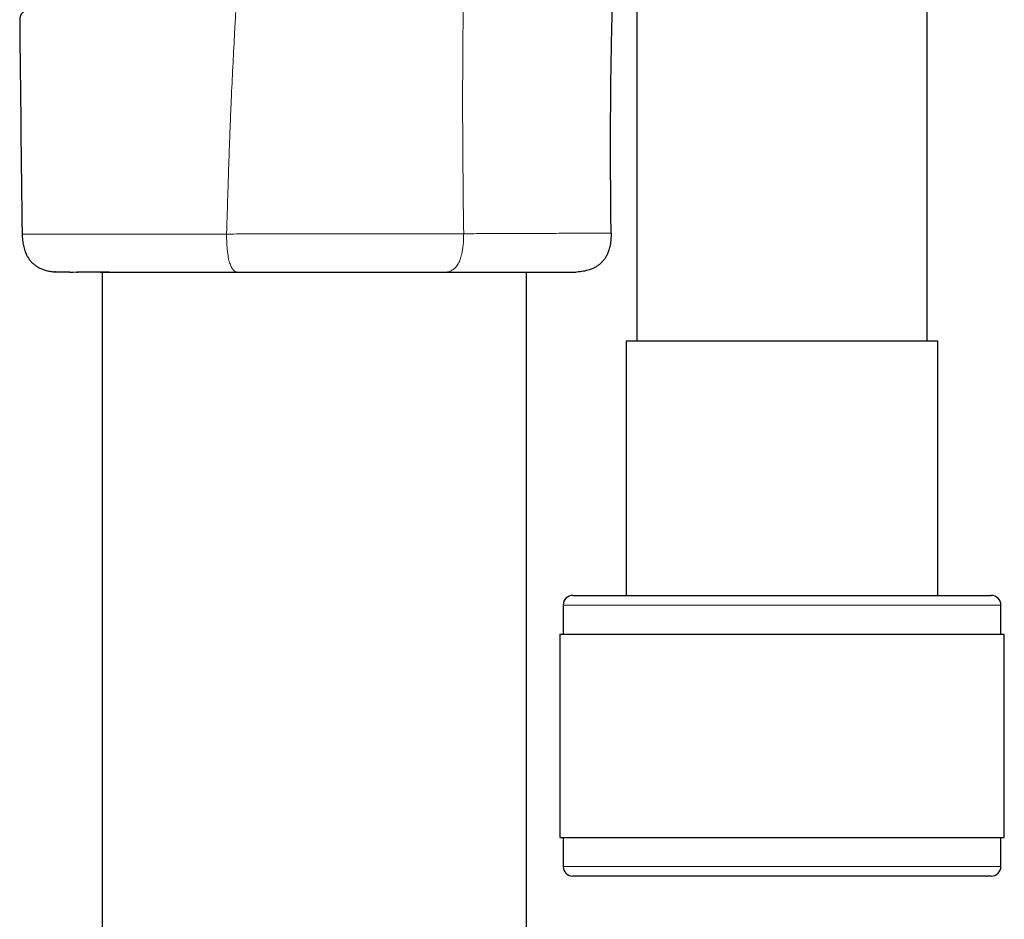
# Model space of a CAD drawing. Header units: millimetres. Extents: x 8 to 1352, y 12 to 1248.
# Tile 118 of 126: x 920 to 971, y 837 to 884. Entities that reach past the tile are written whole.
import ezdxf

# ---------------------------------------------------------------- set-up
doc = ezdxf.new("R2010")
doc.units = ezdxf.units.MM

msp = doc.modelspace()

# ---------------------------------------------------------------- linework, layer by layer
at = {"color": 7, "linetype": 'Continuous', "lineweight": 30}
for p, q in [((951.659, 895.511), (951.659, 867.234)), ((966.659, 867.234), (966.659, 894.763)), ((921.537, 870.821), (921.639, 870.819)), ((922.742, 870.799), (922.809, 870.799)), ((922.809, 870.799), (922.745, 870.799)), ((923.958, 870.799), (923.989, 870.8)), ((924.059, 870.799), (924.059, 594.663)), ((945.959, 588.617), (945.959, 870.803)), ((951.109, 867.234), (951.109, 854.111)), ((958.081, 867.234), (951.109, 867.234)), ((967.209, 867.234), (958.081, 867.234)), ((967.209, 854.111), (967.209, 867.234)), ((948.359, 854.111), (957.713, 854.111)), ((957.713, 854.111), (969.959, 854.111)), ((947.859, 853.611), (947.859, 852.111)), ((970.459, 852.111), (970.459, 853.611)), ((947.684, 852.111), (947.684, 841.611)), ((947.684, 852.111), (957.623, 852.111)), ((957.623, 852.111), (970.634, 852.111)), ((970.634, 841.611), (970.634, 852.111)), ((947.684, 841.611), (957.623, 841.611)), ((947.859, 841.611), (947.859, 840.111)), ((957.623, 841.611), (970.634, 841.611)), ((970.459, 840.111), (970.459, 841.611)), ((969.959, 839.611), (948.359, 839.611))]:
    msp.add_line(p, q, dxfattribs=at)
at = {"color": 252, "linetype": 'Continuous', "lineweight": 0}
for p, q in [((922.186, 870.82), (922.238, 870.817)), ((924.114, 870.802), (924.133, 870.802)), ((924.425, 870.799), (924.439, 870.799)), ((924.431, 870.799), (924.444, 870.799)), ((931.047, 870.802), (931.054, 870.803)), ((941.802, 870.802), (941.791, 870.803)), ((957.646, 853.611), (947.859, 853.611)), ((970.459, 853.611), (957.646, 853.611)), ((947.859, 840.111), (970.459, 840.111))]:
    msp.add_line(p, q, dxfattribs=at)
at = {"color": 7, "linetype": 'Continuous', "lineweight": 30}
for centre, radius, start, end in [((920.303, 883.846), 0.5, 90.5, 180.5679), ((3930.226, 913.299), 3010.567, 180.560638, 180.771314), ((948.359, 853.611), 0.5, 90, 180), ((969.959, 853.611), 0.5, 0, 90), ((948.359, 840.111), 0.5, 180, 270), ((969.959, 840.111), 0.5, 270, 0)]:
    msp.add_arc(centre, radius, start, end, dxfattribs=at)
at = {"color": 252, "linetype": 'Continuous', "lineweight": 0}
for points, knots in [([(951.659, 910.755), (951.306, 910.575), (950.59, 910.21), (949.627, 909.594), (948.763, 908.94), (948.012, 908.261), (947.329, 907.519), (946.718, 906.721), (946.185, 905.873), (945.707, 904.952), (945.287, 903.963), (944.918, 902.916), (944.601, 901.857), (944.318, 900.791), (944.066, 899.722), (943.8, 898.446), (943.545, 896.962), (943.319, 895.269), (943.096, 893.142), (942.909, 890.582), (942.777, 887.594), (942.704, 884.617), (942.671, 881.651), (942.668, 878.693), (942.688, 875.739), (942.712, 873.772), (942.724, 872.788)], [0, 0, 0, 0, 0.0289892, 0.0588078, 0.083553, 0.1082112, 0.1327787, 0.1572679, 0.1816645, 0.205986, 0.2331461, 0.2602051, 0.2871837, 0.3140724, 0.3408751, 0.3675965, 0.4094261, 0.4510818, 0.4925761, 0.5659314, 0.6388779, 0.7114871, 0.7838308, 0.8559822, 0.9280153, 1, 1, 1, 1]), ([(930.484, 872.772), (930.492, 873.025), (930.506, 873.511), (930.528, 874.211), (930.548, 874.849), (930.566, 875.428), (930.583, 875.946), (930.598, 876.403), (930.611, 876.778), (930.623, 877.119), (930.637, 877.497), (930.654, 877.953), (930.674, 878.457), (930.695, 878.956), (930.715, 879.449), (930.754, 880.332), (930.813, 881.584), (930.878, 882.809), (930.925, 883.65), (930.953, 884.131), (930.984, 884.645), (931.017, 885.157), (931.05, 885.663), (931.111, 886.56), (931.204, 887.825), (931.337, 889.435), (931.48, 890.967), (931.633, 892.423), (931.796, 893.802), (931.967, 895.104), (932.096, 895.945), (932.158, 896.353)], [0, 0, 0, 0, 0.032119, 0.061686, 0.0887, 0.113161, 0.135069, 0.154425, 0.171228, 0.182639, 0.197646, 0.219196, 0.240522, 0.261624, 0.2825, 0.303153, 0.37367, 0.441441, 0.458737, 0.480511, 0.502453, 0.52413, 0.545541, 0.566686, 0.638174, 0.706453, 0.771531, 0.833415, 0.892114, 0.947638, 1, 1, 1, 1]), ([(930.483, 872.772), (930.821, 872.773), (931.496, 872.773), (932.531, 872.774), (933.576, 872.775), (934.628, 872.777), (935.682, 872.779), (936.732, 872.78), (937.777, 872.781), (938.811, 872.781), (939.83, 872.782), (940.826, 872.784), (941.797, 872.785), (942.415, 872.787), (942.724, 872.788)], [0, 0, 0, 0, 0.083375, 0.166722, 0.250011, 0.333207, 0.416278, 0.499201, 0.582244, 0.665617, 0.749204, 0.832878, 0.916515, 1, 1, 1, 1]), ([(930.484, 872.772), (930.485, 872.666), (930.487, 872.464), (930.501, 872.175), (930.522, 871.932), (930.546, 871.732), (930.573, 871.569), (930.604, 871.421), (930.641, 871.289), (930.682, 871.173), (930.728, 871.072), (930.778, 870.987), (930.846, 870.901), (930.936, 870.829), (931.009, 870.811), (931.047, 870.802)], [0, 0, 0, 0, 0.103582, 0.199148, 0.287783, 0.350536, 0.410828, 0.469421, 0.527148, 0.584876, 0.643475, 0.703776, 0.766541, 0.877696, 1, 1, 1, 1]), ([(942.724, 872.788), (942.723, 872.682), (942.72, 872.478), (942.698, 872.186), (942.666, 871.941), (942.626, 871.74), (942.582, 871.575), (942.531, 871.426), (942.472, 871.293), (942.405, 871.176), (942.33, 871.074), (942.247, 870.989), (942.134, 870.902), (941.985, 870.829), (941.865, 870.811), (941.802, 870.802)], [0, 0, 0, 0, 0.103673, 0.19925, 0.287818, 0.350477, 0.410644, 0.469089, 0.526656, 0.584223, 0.642671, 0.702842, 0.765507, 0.877068, 1, 1, 1, 1]), ([(942.723, 872.788), (943.01, 872.789), (943.58, 872.791), (944.389, 872.794), (945.157, 872.797), (945.884, 872.8), (946.567, 872.803), (947.202, 872.806), (947.782, 872.808), (948.308, 872.811), (948.778, 872.813), (949.19, 872.815), (949.542, 872.817), (949.831, 872.818), (950.055, 872.819), (950.215, 872.82), (950.315, 872.82), (950.327, 872.82), (950.333, 872.82)], [0, 0, 0, 0, 0.062852, 0.125273, 0.187538, 0.249917, 0.312707, 0.375534, 0.437957, 0.50022, 0.562724, 0.625504, 0.68828, 0.750772, 0.812927, 0.875024, 0.937303, 1, 1, 1, 1]), ([(921.537, 870.821), (921.537, 870.821), (921.537, 870.821), (921.54, 870.821), (921.554, 870.821), (921.577, 870.821), (921.61, 870.821), (921.653, 870.82), (921.705, 870.82), (921.767, 870.82), (921.837, 870.82), (921.913, 870.82), (921.996, 870.82), (922.086, 870.82), (922.153, 870.82), (922.186, 870.82)], [0, 0, 0, 0, 0.000014, 0.084688, 0.169361, 0.254271, 0.339181, 0.424815, 0.510449, 0.596329, 0.682209, 0.761535, 0.84091, 0.92043, 1, 1, 1, 1]), ([(922.186, 870.82), (922.197, 870.82), (922.219, 870.82), (922.263, 870.818), (922.312, 870.815), (922.366, 870.812), (922.427, 870.809), (922.517, 870.805), (922.621, 870.801), (922.709, 870.8), (922.742, 870.799)], [0, 0, 0, 0, 0.117092, 0.235736, 0.338167, 0.441534, 0.547713, 0.654795, 0.86849, 1, 1, 1, 1]), ([(923.958, 870.799), (923.959, 870.799), (923.961, 870.799), (923.985, 870.8), (924.013, 870.801), (924.053, 870.802), (924.094, 870.802), (924.114, 870.802)], [0, 0, 0, 0, 0.29737, 0.45051, 0.605044, 0.800898, 1, 1, 1, 1]), ([(924.114, 870.802), (924.22, 870.802), (924.433, 870.802), (924.776, 870.802), (925.137, 870.802), (925.52, 870.802), (925.922, 870.802), (926.345, 870.802), (926.785, 870.802), (927.183, 870.802), (927.533, 870.802), (927.828, 870.802), (928.13, 870.802), (928.437, 870.802), (928.75, 870.802), (929.069, 870.802), (929.393, 870.802), (929.719, 870.802), (930.047, 870.802), (930.376, 870.802), (930.71, 870.802), (930.934, 870.802), (931.047, 870.802), (931.047, 870.802)], [0, 0, 0, 0, 0.062985, 0.125971, 0.189394, 0.252816, 0.317619, 0.382422, 0.447702, 0.512982, 0.553413, 0.593845, 0.634392, 0.674938, 0.715836, 0.756735, 0.797752, 0.838769, 0.879005, 0.919268, 0.959616, 0.999993, 1, 1, 1, 1]), ([(931.047, 870.802), (931.198, 870.802), (931.499, 870.802), (931.958, 870.802), (932.421, 870.802), (932.89, 870.802), (933.364, 870.802), (933.818, 870.802), (934.252, 870.802), (934.667, 870.802), (935.082, 870.802), (935.545, 870.802), (936.054, 870.801), (936.609, 870.801), (937.161, 870.801), (937.715, 870.801), (938.27, 870.801), (938.824, 870.801), (939.372, 870.801), (939.896, 870.802), (940.395, 870.802), (940.873, 870.802), (941.342, 870.802), (941.65, 870.802), (941.802, 870.802), (941.802, 870.802)], [0, 0, 0, 0, 0.042547, 0.085108, 0.127656, 0.170694, 0.213746, 0.256784, 0.294015, 0.331246, 0.368621, 0.405996, 0.455997, 0.506041, 0.556085, 0.606087, 0.657528, 0.709015, 0.760503, 0.811943, 0.858814, 0.905684, 0.952839, 0.999995, 1, 1, 1, 1]), ([(941.802, 870.802), (941.962, 870.802), (942.281, 870.802), (942.745, 870.802), (943.199, 870.803), (943.642, 870.803), (944.074, 870.803), (944.493, 870.803), (944.897, 870.803), (945.279, 870.804), (945.638, 870.804), (945.976, 870.804), (946.296, 870.804), (946.6, 870.804), (946.885, 870.804), (947.152, 870.804), (947.398, 870.805), (947.619, 870.805), (947.815, 870.805), (947.988, 870.805), (948.138, 870.805), (948.268, 870.805), (948.375, 870.805), (948.459, 870.805), (948.519, 870.805), (948.553, 870.805), (948.561, 870.805), (948.561, 870.805), (948.561, 870.805)], [0, 0, 0, 0, 0.0393685, 0.078737, 0.1183789, 0.1580208, 0.1985259, 0.2390309, 0.279835, 0.320639, 0.360021, 0.399403, 0.4390595, 0.4787159, 0.5192369, 0.5597579, 0.6005775, 0.641397, 0.6807865, 0.720176, 0.759839, 0.7995021, 0.8400284, 0.8805547, 0.9213795, 0.9622042, 0.9999957, 1, 1, 1, 1])]:
    msp.add_open_spline(points, degree=3, knots=knots, dxfattribs=at)
at = {"color": 7, "linetype": 'Continuous', "lineweight": 30}
for points, knots in [([(950.333, 872.821), (950.325, 873.676), (950.31, 875.386), (950.306, 877.749), (950.317, 879.909), (950.341, 881.866), (950.381, 883.824), (950.439, 885.782), (950.52, 887.739), (950.615, 889.471), (950.718, 890.977), (950.821, 892.257), (950.941, 893.536), (951.083, 894.815), (951.25, 896.093), (951.423, 897.228), (951.594, 898.218), (951.757, 899.064), (951.932, 899.873), (952.074, 900.481), (952.16, 900.806), (952.182, 900.888)], [0, 0, 0, 0, 0.090964, 0.181932, 0.25136, 0.320788, 0.390215, 0.459698, 0.529183, 0.598663, 0.644213, 0.689762, 0.735345, 0.780928, 0.826681, 0.872433, 0.903009, 0.933587, 0.964162, 0.990988, 1, 1, 1, 1]), ([(919.932, 872.772), (919.936, 872.666), (919.943, 872.464), (919.989, 872.175), (920.054, 871.932), (920.135, 871.732), (920.222, 871.569), (920.325, 871.421), (920.443, 871.289), (920.576, 871.173), (920.725, 871.072), (920.89, 870.987), (921.079, 870.914), (921.296, 870.855), (921.455, 870.832), (921.537, 870.821)], [0, 0, 0, 0, 0.112057, 0.215444, 0.311334, 0.379225, 0.444452, 0.507841, 0.57029, 0.63274, 0.696129, 0.761356, 0.829246, 0.911879, 1, 1, 1, 1]), ([(950.333, 872.82), (950.332, 872.712), (950.33, 872.505), (950.29, 872.209), (950.229, 871.96), (950.152, 871.755), (950.066, 871.588), (949.965, 871.437), (949.847, 871.301), (949.713, 871.182), (949.563, 871.079), (949.397, 870.992), (949.179, 870.907), (948.899, 870.836), (948.677, 870.816), (948.561, 870.805)], [0, 0, 0, 0, 0.106161, 0.20388, 0.29428, 0.358139, 0.419385, 0.478827, 0.537345, 0.595864, 0.655306, 0.716552, 0.780411, 0.885218, 1, 1, 1, 1]), ([(921.621, 870.818), (921.618, 870.818), (921.609, 870.817), (921.604, 870.817), (921.598, 870.817), (921.597, 870.817), (921.597, 870.817)], [0, 0, 0, 0, 0.270056, 0.700713, 0.955338, 1, 1, 1, 1]), ([(921.597, 870.817), (921.597, 870.817), (921.599, 870.817), (921.606, 870.817), (921.622, 870.817), (921.646, 870.817), (921.677, 870.817), (921.715, 870.817), (921.761, 870.817), (921.814, 870.817), (921.874, 870.817), (921.941, 870.817), (922.016, 870.817), (922.098, 870.817), (922.173, 870.817), (922.223, 870.817), (922.242, 870.817)], [0, 0, 0, 0, 0.005533, 0.083229, 0.161833, 0.240931, 0.320081, 0.399304, 0.478656, 0.558026, 0.637349, 0.716686, 0.796077, 0.875576, 0.954755, 1, 1, 1, 1]), ([(921.651, 870.82), (921.649, 870.82), (921.642, 870.819), (921.633, 870.819), (921.623, 870.818), (921.616, 870.818), (921.611, 870.818), (921.609, 870.818), (921.611, 870.818), (921.617, 870.818), (921.63, 870.818), (921.651, 870.818), (921.681, 870.817), (921.718, 870.817), (921.765, 870.817), (921.818, 870.817), (921.879, 870.817), (921.946, 870.817), (922.021, 870.817), (922.104, 870.817), (922.177, 870.817), (922.226, 870.817), (922.242, 870.817)], [0, 0, 0, 0, 0.003357, 0.012761, 0.024284, 0.038902, 0.057905, 0.082981, 0.116153, 0.159304, 0.213109, 0.276122, 0.345439, 0.418309, 0.492909, 0.571777, 0.649086, 0.726775, 0.804743, 0.882894, 0.961135, 1, 1, 1, 1]), ([(922.238, 870.816), (922.238, 870.816), (922.24, 870.816), (922.25, 870.816), (922.268, 870.816), (922.294, 870.815), (922.328, 870.813), (922.371, 870.812), (922.415, 870.809), (922.456, 870.808), (922.497, 870.806), (922.529, 870.805), (922.55, 870.804), (922.555, 870.804)], [0, 0, 0, 0, 0.005142, 0.092337, 0.19241, 0.304465, 0.426586, 0.556493, 0.692091, 0.782707, 0.873607, 0.965772, 1, 1, 1, 1]), ([(923.957, 870.799), (923.81, 870.799), (923.515, 870.799), (923.131, 870.799), (922.917, 870.799), (922.809, 870.799)], [0, 0, 0, 0, 0.333335, 0.6661926, 1, 1, 1, 1]), ([(924.425, 870.799), (924.39, 870.799), (924.317, 870.799), (924.214, 870.799), (924.117, 870.799), (924.037, 870.799), (923.986, 870.799), (923.974, 870.799), (923.969, 870.799)], [0, 0, 0, 0, 0.1483229, 0.2992223, 0.4889452, 0.6841697, 0.8738965, 1, 1, 1, 1]), ([(923.989, 870.8), (923.989, 870.8), (923.989, 870.8), (923.995, 870.8), (924.007, 870.801), (924.027, 870.801), (924.055, 870.801), (924.09, 870.802), (924.118, 870.802), (924.132, 870.802)], [0, 0, 0, 0, 0.061059, 0.173921, 0.314424, 0.475482, 0.648186, 0.826327, 1, 1, 1, 1]), ([(924.133, 870.802), (924.171, 870.802), (924.269, 870.802), (924.432, 870.802), (924.622, 870.802), (924.818, 870.802), (925.018, 870.802), (925.223, 870.802), (925.434, 870.802), (925.65, 870.802), (925.871, 870.802), (926.097, 870.802), (926.328, 870.802), (926.565, 870.802), (926.808, 870.802), (927.055, 870.802), (927.308, 870.802), (927.566, 870.802), (927.826, 870.802), (928.09, 870.802), (928.357, 870.802), (928.627, 870.802), (928.9, 870.802), (929.176, 870.802), (929.456, 870.802), (929.738, 870.802), (930.024, 870.802), (930.314, 870.802), (930.607, 870.802), (930.854, 870.802), (931.004, 870.802), (931.054, 870.802)], [0, 0, 0, 0, 0.023075, 0.058948, 0.094648, 0.130209, 0.165659, 0.20103, 0.236349, 0.271646, 0.306951, 0.342284, 0.377673, 0.413148, 0.448739, 0.484473, 0.520377, 0.556218, 0.59201, 0.627647, 0.663159, 0.698575, 0.733925, 0.769238, 0.804544, 0.839869, 0.875235, 0.910672, 0.94621, 0.981878, 1, 1, 1, 1]), ([(931.054, 870.802), (931.074, 870.802), (931.194, 870.802), (931.415, 870.802), (931.717, 870.802), (932.021, 870.802), (932.325, 870.802), (932.63, 870.802), (932.936, 870.802), (933.243, 870.802), (933.551, 870.801), (933.859, 870.801), (934.169, 870.801), (934.48, 870.801), (934.793, 870.801), (935.106, 870.801), (935.421, 870.801), (935.737, 870.801), (936.051, 870.801), (936.364, 870.801), (936.675, 870.801), (936.985, 870.801), (937.292, 870.801), (937.598, 870.801), (937.903, 870.801), (938.206, 870.801), (938.508, 870.801), (938.808, 870.801), (939.108, 870.801), (939.406, 870.801), (939.703, 870.801), (939.998, 870.801), (940.29, 870.801), (940.578, 870.801), (940.863, 870.801), (941.144, 870.801), (941.421, 870.8), (941.637, 870.8), (941.759, 870.8), (941.791, 870.8)], [0, 0, 0, 0, 0.005635, 0.033973, 0.06228, 0.090467, 0.118556, 0.14657, 0.174535, 0.202471, 0.230403, 0.258351, 0.286333, 0.314373, 0.342493, 0.370717, 0.399069, 0.427508, 0.455882, 0.48412, 0.51225, 0.540296, 0.568281, 0.596228, 0.624161, 0.652102, 0.680067, 0.708079, 0.736162, 0.764339, 0.792633, 0.821051, 0.849349, 0.877644, 0.905823, 0.933911, 0.961931, 0.989905, 1, 1, 1, 1]), ([(941.791, 870.801), (941.858, 870.801), (942.016, 870.801), (942.26, 870.802), (942.522, 870.802), (942.779, 870.802), (943.033, 870.802), (943.282, 870.802), (943.529, 870.802), (943.77, 870.802), (944.006, 870.802), (944.238, 870.802), (944.464, 870.803), (944.687, 870.803), (944.904, 870.803), (945.115, 870.803), (945.321, 870.803), (945.521, 870.803), (945.716, 870.803), (945.905, 870.803), (946.089, 870.803), (946.266, 870.803), (946.437, 870.803), (946.601, 870.803), (946.759, 870.803), (946.911, 870.804), (947.057, 870.804), (947.197, 870.804), (947.33, 870.804), (947.457, 870.804), (947.576, 870.804), (947.689, 870.804), (947.795, 870.804), (947.893, 870.804), (947.985, 870.804), (948.07, 870.804), (948.148, 870.804), (948.219, 870.804), (948.282, 870.804), (948.338, 870.804), (948.388, 870.804), (948.43, 870.804), (948.466, 870.804), (948.492, 870.804), (948.509, 870.804), (948.518, 870.804), (948.519, 870.804), (948.52, 870.804)], [0, 0, 0, 0, 0.0170518, 0.0399531, 0.0627613, 0.0854407, 0.1081037, 0.1310119, 0.1538715, 0.1767015, 0.1995207, 0.2223473, 0.2451945, 0.2680811, 0.2910257, 0.3139763, 0.3367563, 0.3595985, 0.3824842, 0.4053944, 0.4283093, 0.4512029, 0.4740553, 0.4968471, 0.5196457, 0.5424588, 0.5653358, 0.5882568, 0.6112016, 0.6341493, 0.6570742, 0.6799569, 0.7027781, 0.7255277, 0.7484206, 0.7712647, 0.7940791, 0.816883, 0.8396949, 0.8625287, 0.8854047, 0.9083446, 0.931497, 0.9537303, 0.9730478, 0.989207, 1, 1, 1, 1])]:
    msp.add_open_spline(points, degree=3, knots=knots, dxfattribs=at)
at = {"color": 252, "linetype": 'Continuous', "lineweight": 0}
msp.add_open_spline([(919.932, 872.772), (919.938, 872.772), (919.95, 872.772), (920.043, 872.772), (920.193, 872.772), (920.402, 872.772), (920.67, 872.772), (920.996, 872.772), (921.377, 872.772), (921.813, 872.772), (922.302, 872.772), (922.841, 872.772), (923.43, 872.772), (924.065, 872.772), (924.744, 872.772), (925.464, 872.772), (926.222, 872.772), (927.016, 872.772), (927.842, 872.772), (928.698, 872.772), (929.577, 872.772), (930.182, 872.772), (930.484, 872.772)], degree=3, dxfattribs=at)

doc.saveas('drawing.dxf')
